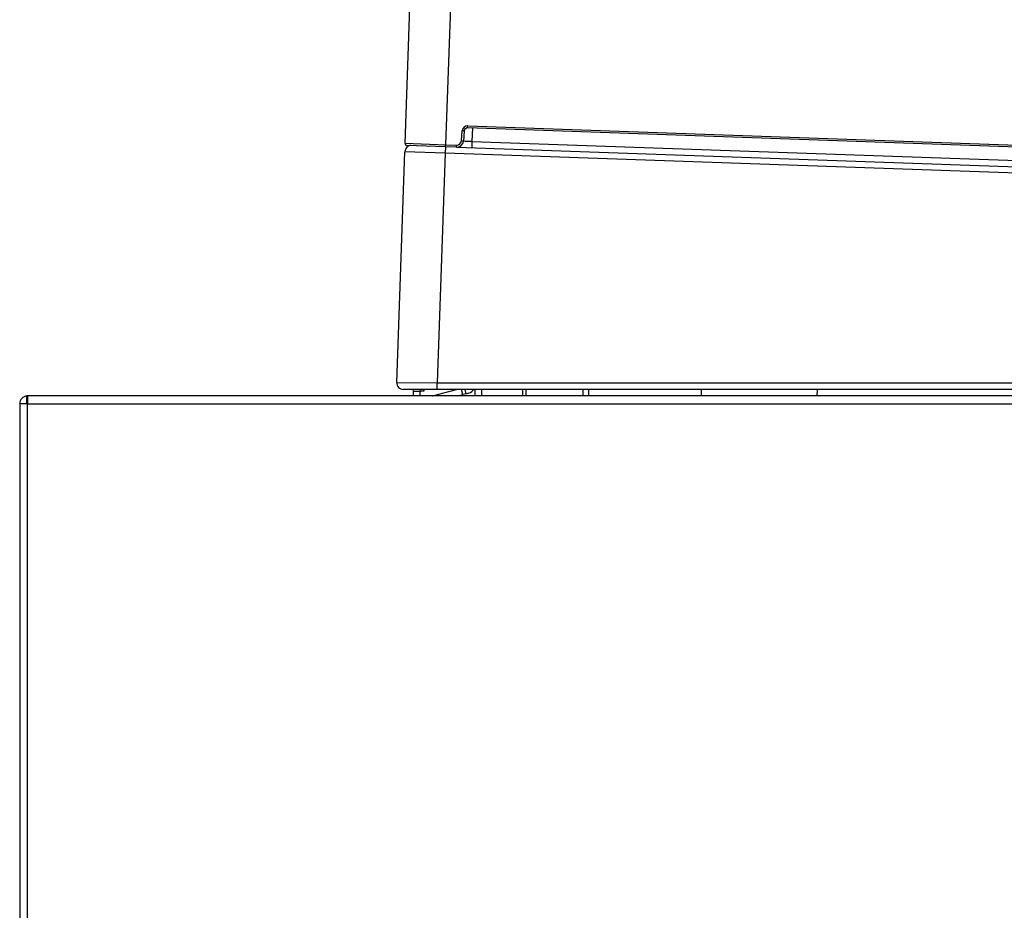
# Model space of a CAD drawing. Header units: millimetres. Extents: x 0 to 287, y 0 to 200.
# Tile 21 of 47: x 95 to 110, y 159 to 173. Entities that reach past the tile are written whole.
import ezdxf

# ---------------------------------------------------------------- set-up
doc = ezdxf.new("R2010")
doc.units = ezdxf.units.MM
doc.layers.add('130.652_BW4C_CTM', color=7, linetype='Continuous')
doc.layers.add('Standard', color=7, linetype='Continuous')

# ---------------------------------------------------------------- blocks, each defined once
blk = doc.blocks.new('SE2')
at = {"layer": '130.652_BW4C_CTM', "color": 7, "linetype": 'Continuous'}
for p, q in [((101.503, 182.142), (101.109, 170.876)), ((100.49, 170.898), (100.871, 181.809)), ((101.446, 171.134), (101.447, 171.164)), ((141.216, 169.746), (101.446, 171.134)), ((101.447, 171.164), (141.217, 169.776)), ((101.518, 171.132), (101.511, 170.928)), ((101.351, 170.934), (101.364, 171.091)), ((101.394, 171.089), (101.364, 171.091)), ((101.394, 171.089), (101.381, 170.931)), ((100.49, 170.898), (101.109, 170.876)), ((101.108, 170.846), (100.519, 170.867)), ((101.108, 170.846), (101.105, 170.746)), ((101.108, 170.846), (101.109, 170.876)), ((101.277, 170.84), (101.108, 170.846)), ((101.109, 170.876), (101.278, 170.87)), ((101.277, 170.84), (101.278, 170.87)), ((101.277, 170.84), (141.375, 169.44)), ((101.381, 170.931), (101.351, 170.934)), ((101.511, 170.928), (101.508, 170.832)), ((101.511, 170.928), (141.24, 169.541)), ((100.362, 167.242), (100.485, 170.768)), ((101.105, 170.746), (100.485, 170.768)), ((101.105, 170.746), (100.982, 167.238)), ((149.921, 169.041), (101.105, 170.746)), ((100.362, 167.242), (100.982, 167.238)), ((100.982, 167.238), (147.994, 167.238)), ((100.982, 167.138), (100.982, 167.238)), ((100.982, 167.138), (100.462, 167.138)), ((100.621, 167.038), (100.621, 167.108)), ((100.721, 167.138), (100.721, 167.109)), ((100.778, 167.109), (100.721, 167.109)), ((100.721, 167.038), (100.721, 167.109)), ((100.778, 167.138), (100.778, 167.109)), ((100.907, 167.039), (101.278, 167.138)), ((147.994, 167.138), (100.982, 167.138)), ((101.371, 167.06), (101.35, 167.138)), ((101.419, 167.073), (101.371, 167.06)), ((101.401, 167.138), (101.419, 167.073)), ((101.419, 167.073), (101.467, 167.085)), ((101.555, 167.138), (101.555, 167.038)), ((101.655, 167.138), (101.655, 167.038)), ((102.289, 167.038), (102.289, 167.138)), ((102.341, 167.038), (102.341, 167.138)), ((103.208, 167.038), (103.208, 167.138)), ((103.294, 167.038), (103.294, 167.138)), ((105.016, 167.038), (105.016, 167.138)), ((106.786, 167.038), (106.787, 167.138)), ((94.725, 166.918), (94.605, 166.918)), ((94.605, 166.918), (94.605, 152.558)), ((94.715, 166.936), (94.715, 167.038)), ((94.725, 167.038), (94.725, 166.918)), ((94.725, 167.038), (94.735, 167.038)), ((94.725, 152.558), (94.725, 166.918)), ((94.725, 166.918), (141.485, 166.918)), ((141.485, 167.038), (94.735, 167.038)), ((101.291, 167.038), (101.371, 167.06))]:
    blk.add_line(p, q, dxfattribs=at)
for centre, radius, start, end in [((101.444, 171.084), 0.08, 88, 175), ((101.444, 171.084), 0.05, 88, 175), ((100.585, 170.764), 0.1, 88, 178), ((100.52, 170.897), 0.03, 178, 268), ((100.585, 170.765), 0.1, 92.7902, 132.7525), ((101.281, 170.94), 0.1, 268, 355), ((101.281, 170.94), 0.07, 268, 355), ((100.462, 167.238), 0.1, 178, 270), ((100.591, 167.108), 0.03, 0, 90), ((101.437, 167.199), 0.118, 285, 328.7678), ((94.725, 166.918), 0.12, 94.7802, 180), ((94.725, 166.918), 0.02, 120, 180), ((94.725, 166.918), 0.12, 90, 94.7802), ((94.725, 166.918), 0.02, 90, 120), ((94.735, 166.918), 0.12, 90, 94.7802), ((100.902, 167.056), 0.018, 270, 285)]:
    blk.add_arc(centre, radius, start, end, dxfattribs=at)
for centre, major_axis, ratio, start_param, end_param in [((101.511, 170.932), (-0.52, 0.018), 0.006711, 1.310064, 1.570796), ((100.721, 167.108), (0.1, 0), 0.002618, 1.570834, 3.14162)]:
    blk.add_ellipse(centre, major_axis=major_axis, ratio=ratio, start_param=start_param, end_param=end_param, dxfattribs=at)

msp = doc.modelspace()

# ---------------------------------------------------------------- block references
at = {"layer": 'Standard'}
msp.add_blockref('SE2', (0, 0), dxfattribs=at)

doc.saveas('drawing.dxf')
